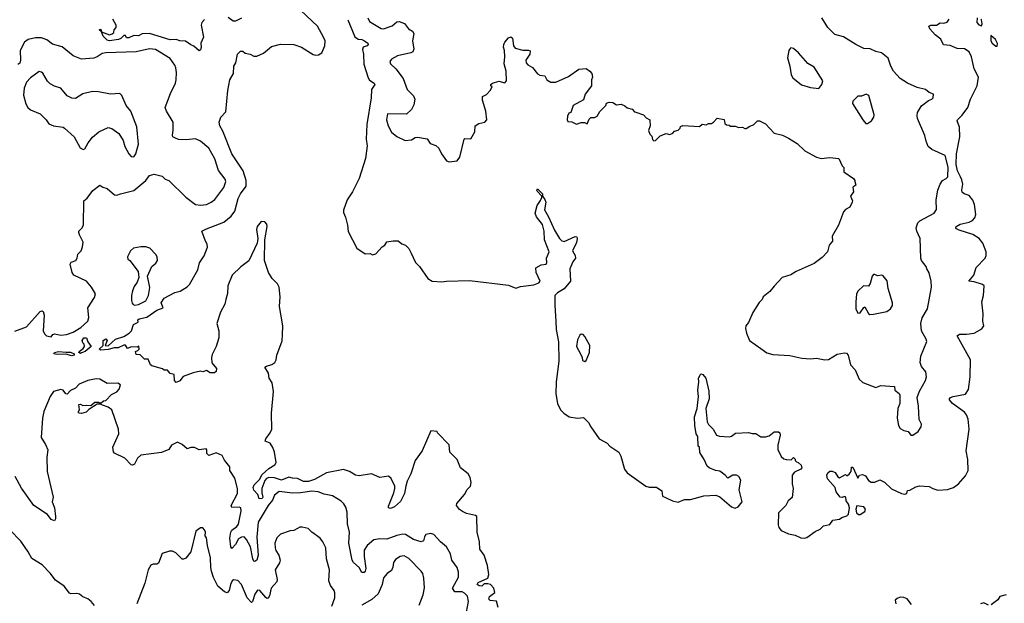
# Model space of a CAD drawing. Extents: x 2293878 to 2522763, y 823964 to 1006972.
# Tile 81 of 256: x 2321055 to 2329174, y 914289 to 919099. Entities that reach past the tile are written whole.
import ezdxf

# ---------------------------------------------------------------- set-up
doc = ezdxf.new("R2010")
doc.units = 0

msp = doc.modelspace()

# ---------------------------------------------------------------- linework, layer by layer
at = {"layer": '0CON20XD'}
for points in [[(2321760, 916415), (2321785, 916411.2), (2321843.9, 916466.1), (2321915, 916489.2), (2321956.7, 916515), (2321976.7, 916535), (2321993.6, 916586.4), (2322032.5, 916605), (2322030, 916625), (2322040, 916635), (2322102.6, 916647.4), (2322185, 916706.2), (2322236.7, 916725), (2322221.5, 916765), (2322245, 916805.5), (2322335, 916850.6), (2322377.7, 916862.3), (2322435, 916897.5), (2322453.9, 916916.1), (2322525, 917037.5), (2322538.8, 917095), (2322576.8, 917153.2), (2322602.5, 917225), (2322600.5, 917250.5), (2322586, 917275), (2322557.5, 917355), (2322595, 917376.2), (2322738.3, 917431.7), (2322798.7, 917481.3), (2322829.4, 917520.6), (2322856.1, 917625), (2322876.1, 917665), (2322922.4, 917727.6), (2322922.9, 917775), (2322898.9, 917855), (2322805.5, 917995), (2322729.6, 918179.6), (2322704, 918225), (2322700, 918255), (2322714.2, 918295.8), (2322755, 918340), (2322770, 918515), (2322787, 918603), (2322817.5, 918655), (2322820, 918715), (2322837, 918743), (2322850, 918815), (2322875, 918840), (2322895, 918840), (2322915, 918822.5), (2322956.4, 918816.4), (2322985, 918797.5), (2323011.7, 918798.3), (2323066.1, 918823.9), (2323131.7, 918878.3), (2323205, 918896.7), (2323315, 918893.8), (2323377.5, 918872.5), (2323475, 918813.3), (2323496.4, 918806.4), (2323519.5, 918810.5), (2323545, 918826.7), (2323572, 918885), (2323572.9, 918925), (2323561.1, 918955), (2323509.5, 919045), (2323374.1, 919174.1)], [(2322580.1, 919099.9), (2322558.1, 919075), (2322552.5, 919055), (2322570, 918955), (2322547.5, 918905), (2322550.7, 918869.3), (2322545, 918850), (2322535, 918843.3), (2322491.2, 918881.2), (2322465, 918892), (2322422.3, 918922.3), (2322375, 918926.2), (2322345, 918935.8), (2322295, 918934.6), (2322125, 918984.4), (2322065, 918983.3), (2322035, 918966.7), (2321995, 918970), (2321955, 918950), (2321935, 918950), (2321928.3, 918968.3), (2321915, 918970), (2321890, 918945), (2321870, 918935), (2321795, 918923.8), (2321775, 918930), (2321743.9, 918963.9), (2321730, 919000), (2321710, 919015), (2321725, 919020), (2321730, 919000), (2321795, 918973.3), (2321818.3, 918981.7), (2321832.5, 918995), (2321833, 919017), (2321850, 919035), (2321850, 919055), (2321822.5, 919105)], [(2322885, 919113.1), (2322835, 919086.2), (2322815, 919088), (2322775, 919116.7)], [(2323759.4, 919099.4), (2323819.4, 918959.4), (2323845, 918938.5), (2323875, 918935.9), (2323898.9, 918925), (2323924.4, 918905), (2323928.1, 918895), (2323920, 918885), (2323887.1, 918872.9), (2323880.8, 918855), (2323889.8, 918815), (2323893.6, 918733.6), (2323929.3, 918619.3), (2323940.2, 918600.2), (2323978.6, 918575), (2323983.3, 918565), (2323955.7, 918524.3), (2323953.5, 918456.5), (2323917.9, 918235), (2323913.1, 918115), (2323920.6, 918059.4), (2323905.5, 917955), (2323855, 917790), (2323800.5, 917679.5), (2323755.6, 917615), (2323725, 917530), (2323725, 917510), (2323741.7, 917471.7), (2323758, 917405), (2323764.3, 917354.3), (2323835, 917217.5), (2323905, 917170), (2323945, 917172.5), (2323965, 917162.5), (2323991.7, 917168.3), (2324043.6, 917226.4), (2324065, 917240), (2324081.7, 917268.3), (2324135, 917277.5), (2324175, 917276.7), (2324205, 917253.3), (2324235, 917242), (2324263.8, 917213.8), (2324282.5, 917175), (2324317.6, 917097.6), (2324351.2, 917065), (2324419.2, 916965), (2324455, 916943.3), (2324535, 916937.5), (2324575, 916943.8), (2324765, 916949.5), (2325085, 916910.9), (2325145, 916887.5), (2325185, 916901.3), (2325295, 916913.8), (2325335, 916930.6), (2325347.1, 916945), (2325312.5, 917015), (2325312, 917055), (2325355, 917077.8), (2325395, 917083.3), (2325401.7, 917098.3), (2325398.6, 917135), (2325421.1, 917185), (2325383.3, 917285), (2325379.2, 917355), (2325365, 917410), (2325315.3, 917475.3), (2325306, 917505), (2325321.1, 917568.9), (2325350.2, 917609.8), (2325360, 917635), (2325360, 917645), (2325322, 917685), (2325318.8, 917695), (2325325.8, 917705.8), (2325365.7, 917665), (2325366.7, 917645), (2325386.1, 917616.1), (2325392.5, 917595), (2325382.6, 917532.6), (2325415.7, 917475), (2325465, 917363.8), (2325506, 917295), (2325525, 917277.1), (2325545, 917272.5), (2325635, 917312), (2325648.8, 917308.8), (2325652.5, 917292.5), (2325647.3, 917262.7), (2325614.2, 917195), (2325635.7, 917155.7), (2325637.5, 917135), (2325615.8, 917104.2), (2325591.4, 917045), (2325596, 916945), (2325545, 916880), (2325490.9, 916849.1), (2325468.8, 916825), (2325466.7, 916743.3), (2325476.5, 916615), (2325478.1, 916545), (2325498, 916445), (2325500.5, 916285), (2325477.3, 916115), (2325474.6, 916015), (2325490.8, 915935), (2325515.5, 915885), (2325540.6, 915855), (2325585, 915825.5), (2325655, 915814.2), (2325705, 915820), (2325745, 915780), (2325763.9, 915743.9), (2325834.3, 915644.3), (2325898.8, 915608.8), (2325920, 915585), (2325995.8, 915535.8), (2326011.7, 915501.7), (2326041.2, 915395), (2326064.3, 915364.3), (2326217.5, 915255), (2326245, 915246.2), (2326307, 915247), (2326350, 915215), (2326355, 915172.5), (2326380.8, 915160.8), (2326438.8, 915135), (2326485, 915122.5), (2326535.5, 915144.5), (2326585, 915144.6), (2326695, 915175.5), (2326795, 915180.5), (2326827.7, 915167.7), (2326924.3, 915085), (2326955, 915074.5), (2326980, 915085), (2327011.2, 915125), (2326987.5, 915225), (2327002.5, 915305), (2326985.8, 915335), (2326965, 915345.7), (2326935, 915345.8), (2326895, 915320), (2326872.5, 915345), (2326827, 915377), (2326793, 915383), (2326740, 915405), (2326725, 915420), (2326700, 915475), (2326663, 915533), (2326660, 915575), (2326650, 915585), (2326647.5, 915665), (2326632.5, 915685), (2326621.2, 915755), (2326620, 915825), (2326640, 915895), (2326652, 915995), (2326646.9, 916045), (2326655.8, 916115), (2326652, 916145), (2326667.5, 916175), (2326675, 916180), (2326687.5, 916175), (2326713.8, 916145), (2326738.3, 916038.3), (2326740, 915975), (2326712.5, 915895), (2326724, 915785), (2326735, 915762.5), (2326773.6, 915723.6), (2326801.2, 915675), (2326825, 915666.7), (2326905, 915661.2), (2326925, 915666.7), (2326958.3, 915691.7), (2327065, 915696.7), (2327095, 915687.5), (2327125, 915687.5), (2327165, 915662.5), (2327205, 915662.5), (2327235, 915670), (2327276.7, 915703.3), (2327311.7, 915701.7), (2327322.5, 915695), (2327326.7, 915675), (2327306.4, 915593.6), (2327307, 915557), (2327335, 915500), (2327355, 915480), (2327375, 915473.3), (2327417, 915473), (2327435, 915490), (2327448.3, 915478.3), (2327450, 915465), (2327460, 915455), (2327475, 915450), (2327498.3, 915428.3), (2327503.3, 915405), (2327495.9, 915394.1), (2327445, 915370), (2327423.6, 915346.4), (2327423.3, 915275), (2327432.5, 915235), (2327425, 915160), (2327392.5, 915135), (2327373.3, 915095), (2327312.9, 915035), (2327310, 914935), (2327315.5, 914915), (2327335, 914888.6), (2327395, 914861.9), (2327450, 914850), (2327495, 914830), (2327525, 914826.2), (2327545, 914831.2), (2327615, 914880), (2327655, 914900), (2327681.7, 914928.3), (2327735, 914937.5), (2327760, 914975), (2327815, 914982.5), (2327833, 914997), (2327875, 915011.2), (2327888.8, 915025), (2327897.3, 915077.3), (2327888.8, 915105), (2327870, 915135), (2327867.5, 915165), (2327855, 915170), (2327837.5, 915162.5), (2327820, 915165), (2327788.3, 915208.3), (2327780, 915245), (2327716.7, 915315), (2327710, 915345), (2327717.5, 915365), (2327735, 915377.5), (2327755, 915377.5), (2327778.3, 915368.3), (2327800.7, 915330.7), (2327815, 915322.5), (2327865, 915350), (2327875, 915340), (2327895, 915352.5), (2327911.2, 915375), (2327915, 915410), (2327925, 915410), (2327965, 915320), (2327980, 915345), (2328005, 915350), (2328029.3, 915339.3), (2328055, 915300), (2328075, 915287.5), (2328105, 915286.7), (2328146.4, 915306.4), (2328185, 915286.7), (2328245, 915232.5), (2328325, 915193.8), (2328355, 915187.5), (2328370, 915195), (2328375, 915220), (2328395, 915222.5), (2328445, 915250), (2328475, 915256.7), (2328555, 915251.2), (2328584.4, 915234.4), (2328625, 915222), (2328705, 915225.8), (2328756.3, 915243.7), (2328796.1, 915273.9), (2328855, 915340.6), (2328876.4, 915385), (2328872.5, 915475), (2328858.8, 915545), (2328882.9, 915725), (2328875, 915806.7), (2328862.2, 915842.2), (2328845.4, 915865.4), (2328746.6, 915936.6), (2328722, 915965), (2328722, 915975), (2328731.2, 915985), (2328753.3, 915995), (2328855, 916012.9), (2328877.8, 916052.2), (2328893.6, 916155), (2328895.8, 916295), (2328786, 916495), (2328803.7, 916506.3), (2328861.8, 916508.2), (2328925, 916515.7), (2328988.8, 916551.2), (2329006, 916575), (2328998, 916615), (2329000, 916675), (2328989.2, 916775), (2329003.3, 916825), (2329007, 916907), (2328995, 916917.5), (2328925, 916939.2), (2328882.5, 916945), (2328922.5, 916995), (2328943.2, 917056.8), (2329016.2, 917135), (2329023.8, 917155), (2329023.8, 917185), (2328996.3, 917256.3), (2328965.7, 917295), (2328915, 917328.5), (2328801.2, 917365), (2328780, 917375), (2328774, 917385), (2328778, 917395), (2328810, 917415), (2328885, 917431.8), (2328912, 917445), (2328930.6, 917465), (2328938.2, 917495), (2328928.9, 917575), (2328915, 917610.5), (2328885, 917649.1), (2328843.4, 917663.4), (2328826.8, 917676.8), (2328824.1, 917694.1), (2328832.7, 917745), (2328825, 917780.4), (2328811.9, 917805), (2328787.9, 917855), (2328776.6, 917906.6), (2328779.6, 917995), (2328808.1, 918135), (2328803.2, 918213.2), (2328786.5, 918265), (2328788.9, 918275), (2328827.5, 918312.5), (2328873.5, 918375), (2328895, 918443.1), (2328950.8, 918555), (2328962.2, 918625), (2328926.7, 918695), (2328904.6, 918794.6), (2328885.3, 918835.3), (2328845, 918858.1), (2328785, 918862), (2328726.1, 918886.1), (2328671.7, 918891.7), (2328649.3, 918939.3), (2328602.5, 918975), (2328560, 919025), (2328552.5, 919045), (2328567, 919053), (2328615, 919053.3), (2328645, 919072.5), (2328675, 919070), (2328701.7, 919078.3), (2328720, 919105)], [(2323926, 919115), (2323940, 919085), (2324035, 919027.1), (2324055, 919023.3), (2324125, 919048), (2324165, 919082), (2324185, 919085.8), (2324227.9, 919067.9), (2324262, 919025), (2324295, 919003.8), (2324306, 918985), (2324294.4, 918925), (2324303.8, 918856.2), (2324297.5, 918835), (2324280, 918825), (2324169.7, 918800.3), (2324120, 918775), (2324106.2, 918755), (2324113.3, 918735), (2324155.5, 918695.5), (2324215.7, 918615), (2324250.8, 918525), (2324302.6, 918472.6), (2324312.1, 918445), (2324305, 918396.7), (2324285, 918358), (2324245, 918320), (2324086.7, 918323.3), (2324080, 918275), (2324093.8, 918225), (2324121.1, 918171.1), (2324165, 918136.2), (2324234.2, 918104.2), (2324285, 918110), (2324315, 918127.5), (2324335, 918131.2), (2324415, 918116.2), (2324439.5, 918079.5), (2324485, 918061.2), (2324511.2, 918041.2), (2324533.8, 917995), (2324575, 917936.7), (2324595, 917926.7), (2324663.6, 917936.4), (2324683.9, 917966.1), (2324720, 918115), (2324725, 918120), (2324775, 918117.5), (2324806.7, 918175), (2324810, 918225), (2324840, 918245), (2324890, 918255), (2324907, 918273), (2324900, 918345), (2324871.2, 918435), (2324872.5, 918465), (2324905, 918482.5), (2324933.6, 918516.4), (2324950, 918545), (2324940, 918555), (2324940, 918565), (2324953, 918577), (2325005, 918593.3), (2325055, 918580), (2325070, 918595), (2325067.5, 918675), (2325049.2, 918735), (2325056.1, 918793.9), (2325052.5, 918845), (2325044, 918874), (2325046, 918895), (2325054.2, 918915), (2325085, 918950), (2325105, 918958), (2325118.3, 918948.3), (2325127.5, 918885), (2325140, 918865), (2325205, 918848.6), (2325249.5, 918849.5), (2325265, 918842.5), (2325262, 918815), (2325228, 918765), (2325232, 918745), (2325245, 918726.7), (2325282.5, 918705), (2325325, 918652.5), (2325345, 918643.3), (2325385, 918637.5), (2325402.3, 918602.3), (2325435, 918583.3), (2325475, 918584), (2325579.1, 918630.9), (2325665, 918692), (2325725, 918696.7), (2325756, 918676), (2325772.5, 918655), (2325777.5, 918625), (2325770, 918605), (2325770, 918555), (2325718.8, 918485), (2325705, 918440), (2325617.7, 918392.3), (2325600, 918335), (2325581.7, 918328.3), (2325572.5, 918305), (2325570, 918275), (2325575, 918260), (2325607, 918257), (2325645, 918237.5), (2325685, 918252.5), (2325711.7, 918251.7), (2325735, 918240), (2325750.7, 918279.3), (2325765, 918292.5), (2325795, 918292.5), (2325815.9, 918304.1), (2325838.3, 918341.7), (2325888.3, 918391.7), (2325895, 918410), (2325915, 918420), (2325945, 918417.5), (2325975, 918397.5), (2326015, 918402.5), (2326045, 918390), (2326063, 918373), (2326105, 918362.5), (2326125, 918340), (2326136.7, 918336.7), (2326200, 918315), (2326221.7, 918291.7), (2326250, 918275), (2326252.5, 918225), (2326240, 918185), (2326250, 918155), (2326268.3, 918138.3), (2326273, 918113), (2326285, 918100), (2326296.4, 918103.6), (2326335, 918142.5), (2326385, 918160), (2326415, 918152.5), (2326440, 918165), (2326455, 918180), (2326485, 918190), (2326500, 918205), (2326505, 918220), (2326523, 918227), (2326661.7, 918218.3), (2326683, 918237), (2326715, 918232.5), (2326735, 918242.5), (2326760, 918245), (2326776.4, 918253.6), (2326805, 918287.5), (2326865, 918277.5), (2326870, 918245), (2326882.5, 918232.5), (2326905, 918230), (2326915, 918222.5), (2326955, 918222.5), (2326985, 918210), (2327015, 918212.5), (2327035, 918202.5), (2327045, 918202.5), (2327075, 918222.5), (2327106.1, 918233.9), (2327140, 918265), (2327155, 918266.7), (2327205, 918241.2), (2327275, 918163.3), (2327345, 918146.7), (2327395, 918123.3), (2327465, 918078.8), (2327529.3, 918019.3), (2327625, 917967.5), (2327665, 917956.2), (2327735, 917963.8), (2327810, 917955), (2327837.5, 917895), (2327851.7, 917881.7), (2327850, 917845), (2327929.3, 917789.3), (2327942.5, 917775), (2327942.5, 917765), (2327950, 917735), (2327925, 917720), (2327929.3, 917680.7), (2327906.7, 917645), (2327922.5, 917605), (2327920, 917595), (2327900, 917555), (2327863.3, 917535), (2327848, 917515), (2327807.5, 917405), (2327753.8, 917315), (2327758, 917275), (2327730.2, 917239.8), (2327715, 917186.2), (2327671.7, 917138.3), (2327605, 917090.8), (2327457, 917023), (2327415, 916996.7), (2327343.3, 916975), (2327275, 916903.3), (2327241.7, 916858.3), (2327186.7, 916815), (2327176.1, 916793.9), (2327151.2, 916768.8), (2327101.2, 916685), (2327065.9, 916604.1), (2327043.8, 916575), (2327040, 916555), (2327046.7, 916515), (2327073.3, 916455), (2327165, 916388), (2327214.4, 916354.4), (2327265, 916338.6), (2327405, 916331.1), (2327505, 916310), (2327575, 916304.4), (2327625, 916310), (2327694.4, 916295.6), (2327725, 916299.4), (2327795, 916342), (2327855, 916354.2), (2327872, 916352), (2327885.7, 916335.7), (2327906.2, 916255), (2327945, 916212.5), (2327976.4, 916136.4), (2328007.9, 916107.9), (2328115, 916068.8), (2328156.4, 916083.6), (2328267.5, 916075), (2328270, 916045), (2328308, 916018), (2328313.3, 916005), (2328313, 915937), (2328296.2, 915895), (2328290, 915815), (2328302, 915755), (2328315, 915731.2), (2328345, 915712.5), (2328380, 915705), (2328403.9, 915673.9), (2328420, 915675), (2328462.5, 915705), (2328487.5, 915745), (2328490, 915765), (2328472, 915805), (2328466.2, 915915), (2328456, 915985), (2328475, 916037.5), (2328523.8, 916125), (2328531.2, 916155), (2328527.7, 916197.7), (2328491.7, 916241.7), (2328480, 916275), (2328486.2, 916325), (2328534.3, 916445.7), (2328530.5, 916465), (2328490.7, 916535), (2328486.4, 916595), (2328497.1, 916642.9), (2328539.4, 916715), (2328573.8, 916895), (2328571.2, 916945), (2328554.1, 917014.1), (2328533.8, 917045), (2328528.8, 917065), (2328492, 917115), (2328486, 917135), (2328480, 917295), (2328452.5, 917355), (2328448, 917385), (2328461.2, 917425), (2328478.3, 917441.7), (2328595, 917505.8), (2328614.2, 917535), (2328611.1, 917615), (2328625, 917693.3), (2328644.3, 917745), (2328664, 917775), (2328695, 917790.8), (2328707.1, 917805), (2328710, 917885), (2328685, 917980), (2328575, 918029.2), (2328546, 918055), (2328528.8, 918098.8), (2328519.4, 918145), (2328458.6, 918285), (2328455.7, 918305.7), (2328458.6, 918335), (2328491.2, 918388.8), (2328548, 918432), (2328577.5, 918445), (2328586.7, 918455), (2328590, 918485), (2328555, 918500), (2328525, 918523.3), (2328455, 918540), (2328375.8, 918575.8), (2328315, 918613.3), (2328259.2, 918675), (2328237.5, 918715), (2328215, 918783.3), (2328162.5, 918825), (2328115, 918836.9), (2328067.9, 918857.9), (2328015, 918862.7), (2327949.2, 918895), (2327849.1, 918959.1), (2327777.7, 918977.7), (2327720, 919035), (2327668.8, 919115)], [(2328950, 919115), (2328947.5, 919075), (2328965, 919057.5), (2328985, 919050), (2328992.5, 919065), (2328987, 919097), (2328980, 919105)], [(2321015, 916532.5), (2321110.9, 916569.1), (2321225, 916693.8), (2321239.5, 916699.5), (2321248.8, 916695), (2321255.7, 916665), (2321249.4, 916535), (2321259.8, 916509.8), (2321275, 916492.9), (2321315, 916486.2), (2321328.8, 916505), (2321345, 916511.1), (2321395, 916498.8), (2321440.8, 916505), (2321495.7, 916525), (2321557.8, 916562.2), (2321616.7, 916613.3), (2321625.5, 916645.5), (2321618, 916725), (2321670.7, 916809.3), (2321679.3, 916839.3), (2321646.7, 916895), (2321605, 916943.3), (2321500, 916995), (2321486.7, 917015), (2321470, 917085), (2321479.3, 917100.7), (2321516.7, 917115), (2321527.5, 917135), (2321533.3, 917166.7), (2321562.5, 917195), (2321573, 917227), (2321577.5, 917265), (2321546.7, 917325), (2321542.5, 917345), (2321543.3, 917355), (2321570, 917385), (2321580.7, 917409.3), (2321584, 917606), (2321611.7, 917628.3), (2321658.8, 917691.2), (2321715, 917736.2), (2321739.3, 917719.3), (2321775, 917707.5), (2321836.1, 917656.1), (2321855, 917653.8), (2321887.1, 917662.9), (2321997.4, 917692.6), (2322095, 917774), (2322125, 917814), (2322165, 917826.7), (2322228.6, 917808.6), (2322255, 917784.2), (2322285, 917774.2), (2322425, 917635.6), (2322505, 917575.8), (2322545, 917569.4), (2322595, 917576.9), (2322635, 917594.4), (2322665, 917616.2), (2322738.6, 917715), (2322755.8, 917765), (2322748, 917785), (2322695.5, 917855.5), (2322665, 917953.3), (2322615, 918040), (2322545, 918098.6), (2322505, 918117.5), (2322428.3, 918108.3), (2322365, 918112.9), (2322333.3, 918125), (2322316.7, 918135), (2322314.1, 918144.1), (2322320.8, 918190.8), (2322319.2, 918255), (2322265.5, 918345.5), (2322255.6, 918375), (2322298.9, 918491.1), (2322339.5, 918575), (2322346.4, 918605), (2322349.2, 918665), (2322343.1, 918703.1), (2322334.6, 918724.6), (2322295, 918780), (2322173.9, 918853.9), (2322125, 918859.6), (2322015, 918835.4), (2321764.2, 918825.8), (2321735, 918820), (2321695, 918792.4), (2321665, 918781.9), (2321565, 918774.7), (2321495, 918802), (2321405.6, 918875), (2321325, 918898), (2321277.7, 918932.3), (2321235, 918950.6), (2321185, 918951), (2321125, 918937.3), (2321095.7, 918915), (2321059.6, 918845), (2321062.1, 918765), (2321055, 918740), (2321039.3, 918730.7)], [(2329115, 918880), (2329116.7, 918903.3), (2329102.5, 918935), (2329061.7, 918968.3), (2329062.5, 918925), (2329072.5, 918905), (2329105, 918880), (2329115, 918880)], [(2327645, 918532.5), (2327670, 918565), (2327677.5, 918595), (2327605, 918707.5), (2327555, 918737.5), (2327476.7, 918825), (2327435, 918862.5), (2327415, 918867.5), (2327407, 918863), (2327397.5, 918845), (2327386.7, 918785), (2327406.7, 918715), (2327416.7, 918645), (2327429.5, 918619.5), (2327502.3, 918562.3), (2327575, 918541.2), (2327645, 918532.5)], [(2321995, 917968.8), (2322013.8, 917995), (2322035.7, 918074.3), (2322020, 918215), (2321972.5, 918345), (2321933.4, 918393.4), (2321895.9, 918475.9), (2321880, 918490), (2321805, 918484.2), (2321705, 918505.7), (2321655, 918506.9), (2321575, 918487.1), (2321515, 918450.8), (2321485, 918451.4), (2321445, 918472), (2321395, 918534), (2321340.9, 918550.9), (2321305, 918572), (2321285, 918593.8), (2321245, 918658.8), (2321235, 918668), (2321215, 918671.2), (2321145, 918619.2), (2321111.4, 918585), (2321092.5, 918535), (2321087.3, 918477.3), (2321105.9, 918405.9), (2321123.3, 918375), (2321145, 918356.2), (2321223.1, 918323.1), (2321273.3, 918275), (2321295, 918241.2), (2321334.4, 918224.4), (2321412.9, 918212.9), (2321425.6, 918205.6), (2321503, 918133), (2321553.9, 918043.9), (2321578.3, 918028.3), (2321592.5, 918035), (2321618.8, 918085), (2321655, 918131.2), (2321706.2, 918175), (2321785, 918210), (2321815, 918203.8), (2321872.3, 918162.3), (2321908, 918105), (2321920.8, 918055), (2321955, 917993.3), (2321975, 917971.2), (2321995, 917968.8)], [(2328045, 918243.3), (2328080, 918265), (2328096.7, 918295), (2328100, 918315), (2328055.8, 918475), (2328035, 918485.8), (2327995, 918470), (2327965, 918470), (2327925, 918426.7), (2327922.3, 918407.7), (2328007.5, 918275), (2328032.5, 918245), (2328045, 918243.3)], [(2325000.8, 914255), (2324985.7, 914305.7), (2324935, 914311.4), (2324922.9, 914322.9), (2324929.2, 914345), (2324971.7, 914378.3), (2324965.7, 914415), (2324936.2, 914445), (2324915, 914450.6), (2324885, 914450), (2324865, 914430.6), (2324845, 914432.9), (2324827.1, 914445), (2324835, 914460), (2324915, 914496), (2324922.7, 914527.3), (2324911.8, 914601.8), (2324884.7, 914685), (2324848.1, 914735), (2324846.4, 914795), (2324827.5, 914875), (2324823.3, 915005), (2324813.9, 915013.9), (2324739.5, 915029.5), (2324705, 915046), (2324681.7, 915061.7), (2324656.7, 915095), (2324659.3, 915110.7), (2324724, 915185), (2324744.2, 915225.8), (2324773.3, 915255), (2324776.4, 915283.6), (2324770, 915325), (2324752.5, 915355), (2324690, 915405), (2324662.5, 915475), (2324601.2, 915535), (2324596.7, 915595), (2324500, 915695), (2324496.4, 915706.4), (2324445, 915710), (2324374.6, 915545.4), (2324316.7, 915465), (2324279.5, 915355), (2324248.8, 915295), (2324239.6, 915255), (2324229.1, 915195), (2324195, 915127.1), (2324146.7, 915085), (2324111.2, 915071.2), (2324097, 915077), (2324095, 915090), (2324141.2, 915198.8), (2324149.6, 915235), (2324146.9, 915255), (2324117.1, 915317.1), (2324095, 915336.7), (2324025, 915326.5), (2323955, 915355.4), (2323855, 915338.9), (2323825, 915345.5), (2323775, 915374.5), (2323725, 915391.1), (2323585, 915363.9), (2323485, 915310.8), (2323435, 915293.9), (2323395, 915293.5), (2323345, 915318.3), (2323305, 915319.4), (2323275, 915327.8), (2323215, 915304.9), (2323155, 915322.9), (2323110, 915325), (2323091.2, 915318.8), (2323075, 915302.3), (2323052.5, 915235), (2323050.9, 915200.9), (2323058.8, 915165), (2323055, 915153.8), (2323030.5, 915150.5), (2323019.5, 915185), (2322985, 915221.5), (2322979, 915245), (2322987.3, 915265), (2323031.8, 915308.2), (2323055, 915352), (2323110.1, 915399.9), (2323159.6, 915430.4), (2323169.1, 915450.9), (2323155.2, 915535), (2323142.6, 915572.6), (2323119.1, 915609.1), (2323078, 915625), (2323083.5, 915645), (2323121.5, 915695), (2323133.1, 915725), (2323132.1, 915855), (2323147.3, 916035), (2323138.1, 916105), (2323111.9, 916145), (2323107.5, 916185), (2323077.5, 916235), (2323090, 916245), (2323135, 916257.5), (2323159.2, 916275), (2323168.6, 916295), (2323174.2, 916335), (2323218.1, 916451.9), (2323221.2, 916501.2), (2323225.9, 916575), (2323196.7, 916735), (2323202.7, 916815), (2323195.5, 916895), (2323181.1, 916921.1), (2323136.9, 916965), (2323106.5, 917015), (2323074.6, 917114.6), (2323077.3, 917285), (2323096.4, 917395), (2323092.9, 917415), (2323075, 917432.5), (2323045, 917435.6), (2323013.8, 917395), (2323008.7, 917371.3), (2323018.9, 917295), (2323013, 917257), (2322945, 917112.2), (2322878.8, 917061.2), (2322807.1, 916992.9), (2322770, 916905), (2322767.7, 916842.3), (2322755.6, 916794.4), (2322747.4, 916755), (2322711.8, 916688.2), (2322681.5, 916595), (2322696.4, 916533.6), (2322696.1, 916476.1), (2322675, 916406), (2322641.3, 916338.7), (2322635.3, 916315), (2322640.2, 916270.2), (2322678, 916225), (2322675, 916200), (2322661.7, 916188.3), (2322625, 916187.5), (2322595, 916206.7), (2322565, 916197.5), (2322545, 916201.2), (2322485, 916190), (2322401.7, 916158.3), (2322375, 916123.3), (2322345, 916110), (2322332.5, 916125), (2322330, 916175), (2322295, 916182.5), (2322275, 916210), (2322245, 916210), (2322231.7, 916221.7), (2322145, 916246.7), (2322133.3, 916255), (2322115, 916300), (2322085, 916300), (2322048.3, 916338.3), (2322015, 916340), (2322010, 916365), (2322028.3, 916371.7), (2322040, 916385), (2322038.3, 916408.3), (2322025, 916400), (2321975, 916402.5), (2321945, 916390), (2321926.2, 916416.2), (2321915, 916416.7), (2321866.4, 916393.6), (2321835, 916394), (2321785, 916380), (2321725, 916374.2), (2321710, 916385), (2321742.5, 916415), (2321743.3, 916455), (2321765, 916470), (2321776.7, 916455), (2321760, 916415)], [(2322005, 916747.5), (2322035, 916752.9), (2322095, 916782.5), (2322118.1, 916825), (2322126.8, 916893.2), (2322110, 916985), (2322143.8, 917065), (2322177.7, 917092.3), (2322190, 917115), (2322188.8, 917145), (2322176.2, 917165), (2322127.1, 917215), (2322095, 917227.2), (2322055, 917227.1), (2321993.6, 917216.4), (2321968, 917195), (2321943.8, 917145), (2321946.4, 917126.4), (2321963.9, 917113.9), (2322032.5, 917025), (2322037.5, 916975), (2322023.9, 916936.1), (2321998.8, 916901.2), (2321984.2, 916865), (2321975.8, 916825), (2321975.9, 916785.9), (2321982.1, 916762.1), (2321991.7, 916751.7), (2322005, 916747.5)], [(2328065, 916670), (2328095, 916672.5), (2328205, 916693.8), (2328235, 916716.7), (2328251.2, 916745), (2328251.2, 916765), (2328216.2, 916885), (2328206.9, 916946.9), (2328175, 916987.5), (2328165, 916992.5), (2328127, 916987), (2328105, 917000), (2328095, 917000), (2328085, 916986.7), (2328068, 916925), (2328055, 916902.5), (2328014.1, 916905.9), (2327967, 916863), (2327954.1, 916835.9), (2327949.2, 916775), (2327950, 916715), (2327965, 916680), (2327985, 916683.3), (2328015, 916727.5), (2328025, 916732.5), (2328055, 916676.7), (2328065, 916670)], [(2321555, 916348.8), (2321543.8, 916355), (2321546.2, 916365), (2321579.5, 916390.5), (2321588.6, 916405), (2321586.2, 916425), (2321574.2, 916435), (2321570, 916455), (2321585, 916477.1), (2321605, 916477.5), (2321616.7, 916445), (2321643.8, 916405), (2321595.5, 916364.5), (2321565, 916352.5), (2321555, 916348.8)], [(2325715, 916282.5), (2325725, 916290), (2325753.3, 916355), (2325756, 916415), (2325715, 916487.5), (2325700, 916505), (2325685, 916507.5), (2325675, 916500), (2325655, 916460), (2325646.2, 916405), (2325680, 916345), (2325692.5, 916315), (2325695, 916290), (2325715, 916282.5)], [(2321485, 916327.5), (2321435, 916342.5), (2321365, 916340), (2321337.5, 916345), (2321342.5, 916355), (2321375, 916365.6), (2321437.7, 916357.7), (2321475, 916360), (2321505, 916346.7), (2321505, 916334), (2321485, 916327.5)], [(2322805, 915079.4), (2322797.5, 915095), (2322850.6, 915195), (2322850.8, 915235), (2322829.5, 915319.5), (2322786.7, 915385), (2322787.5, 915415), (2322745, 915470), (2322725, 915507.5), (2322675, 915530), (2322615, 915506.7), (2322596.7, 915525), (2322597.5, 915555), (2322591.7, 915561.7), (2322535, 915553.3), (2322495, 915572.5), (2322465, 915572.5), (2322435, 915563.3), (2322395, 915597.5), (2322355, 915617.5), (2322307, 915593), (2322283.6, 915556.4), (2322225, 915531.2), (2322055, 915511.2), (2322026, 915485), (2322002.5, 915435), (2321985, 915426.7), (2321975, 915430), (2321922.5, 915485), (2321837.5, 915527.5), (2321828.8, 915538.8), (2321824, 915575), (2321872, 915685), (2321870.6, 915725), (2321814.1, 915884.1), (2321785, 915906.2), (2321738.3, 915921.7), (2321721.7, 915931.7), (2321695, 915930), (2321625, 915887.5), (2321602.5, 915865), (2321565, 915852.5), (2321546.4, 915856.4), (2321537.5, 915865), (2321547.5, 915885), (2321541.7, 915928.3), (2321555, 915930), (2321575, 915920), (2321605, 915923.3), (2321641.7, 915918.3), (2321673.6, 915946.4), (2321705, 915947.5), (2321725, 915940), (2321745, 915956.7), (2321765, 915960), (2321810.9, 916009.1), (2321855, 916032.5), (2321874.2, 916055), (2321885, 916090), (2321865, 916104), (2321775, 916102), (2321715, 916135.5), (2321685, 916138.9), (2321616.7, 916125), (2321545, 916094), (2321515, 916061.2), (2321475, 916043.3), (2321445, 916013.3), (2321435, 916016.2), (2321412.5, 916045), (2321395, 916052.5), (2321335, 916034.4), (2321305.5, 915995), (2321255, 915869.2), (2321243.1, 915815), (2321233.3, 915655), (2321267.2, 915597.2), (2321287.3, 915555), (2321278.4, 915495), (2321280.8, 915375), (2321331.5, 915165), (2321322.1, 915125), (2321340.8, 915075), (2321350.8, 915005), (2321350, 914985), (2321341.7, 914968.3), (2321315, 914980), (2321285, 915020), (2321172, 915095), (2321068.8, 915238.8), (2321018.2, 915335)], [(2324738.2, 914215), (2324754.7, 914305), (2324746.8, 914346.7), (2324723.9, 914373.9), (2324703.8, 914383.8), (2324643.5, 914383.5), (2324622.9, 914415), (2324673.1, 914505), (2324673.3, 914545), (2324663.6, 914583.6), (2324618, 914645), (2324607.6, 914697.6), (2324574.2, 914755), (2324524.6, 914794.6), (2324469.2, 914855), (2324445, 914864.5), (2324404.6, 914855.4), (2324392.1, 914837.9), (2324383.3, 914805), (2324366.4, 914796.4), (2324301.2, 914815), (2324235.3, 914855.3), (2324215, 914860), (2324165, 914849.1), (2324082.6, 914817.4), (2324025, 914821.2), (2323975, 914811.1), (2323920.8, 914765), (2323895, 914727.5), (2323894.7, 914674.7), (2323909.6, 914575), (2323905, 914554), (2323895, 914544), (2323875, 914543.3), (2323853.8, 914583.8), (2323806.2, 914626.2), (2323795.4, 914645.4), (2323768.5, 914785), (2323775.6, 914874.4), (2323758.6, 914945), (2323755, 915040), (2323745, 915082.5), (2323728.8, 915108.8), (2323705, 915131.2), (2323635, 915175.8), (2323565, 915190), (2323515, 915208.6), (2323465, 915213.3), (2323369.2, 915200.8), (2323305, 915196), (2323195, 915210), (2323155, 915181.2), (2323140.2, 915139.8), (2323104.7, 915095), (2323022.2, 914957.8), (2323011.1, 914835), (2323020.4, 914685), (2323011.1, 914645), (2322995, 914632.5), (2322985, 914637.5), (2322976.2, 914655), (2322958.2, 914755), (2322925, 914815.5), (2322905.7, 914835.8), (2322885, 914834.6), (2322859.9, 914820.1), (2322835, 914774.4), (2322805, 914742), (2322796, 914755), (2322787.6, 914825), (2322795.6, 914874.4), (2322805, 914890.7), (2322845, 914921.3), (2322858.9, 914941.1), (2322882.1, 915052.1), (2322877.1, 915075), (2322865, 915082.2), (2322805, 915079.4)], [(2327970.5, 915020.5), (2327985, 915021.2), (2328022.5, 915045), (2328028.8, 915065), (2328015, 915083.3), (2327958.3, 915091.7), (2327950, 915065), (2327954.2, 915035), (2327970.5, 915020.5)], [(2321525, 914368.8), (2321476.4, 914366.4), (2321465, 914373.8), (2321421.7, 914431.7), (2321350.2, 914480.2), (2321306.5, 914536.5), (2321239.4, 914605), (2321155, 914657.1), (2321125, 914714), (2321065, 914801.2), (2320974.3, 914894.3)], [(2323630, 914265), (2323652.2, 914335), (2323654.3, 914374.3), (2323647.5, 914395), (2323618.6, 914435), (2323603.6, 914475), (2323610.4, 914565), (2323585.5, 914655), (2323578.9, 914745), (2323554.6, 914794.6), (2323531.4, 914825), (2323462.5, 914875), (2323433.3, 914905), (2323385, 914916.7), (2323365, 914916.7), (2323345, 914906.7), (2323315, 914888.8), (2323285, 914886.2), (2323205, 914860), (2323175, 914827.5), (2323159.2, 914785), (2323160.8, 914745), (2323166, 914725), (2323190.8, 914685), (2323202.9, 914645), (2323197.9, 914622.1), (2323161.2, 914565), (2323178.1, 914485), (2323174.3, 914465), (2323129.5, 914415), (2323115, 914350), (2323105, 914330.8), (2323095, 914329.4), (2323085, 914337.1), (2323035, 914395.8), (2323015, 914398), (2322994.7, 914365.3), (2322975, 914303.3), (2322965, 914296.2), (2322931.6, 914335), (2322884.4, 914445), (2322855, 914478), (2322818.3, 914481.7), (2322805.8, 914474.2), (2322791.9, 914445), (2322783.1, 914395), (2322765.6, 914374.4), (2322745, 914382.9), (2322689.6, 914429.6), (2322653, 914503), (2322637.8, 914555), (2322631.5, 914585), (2322629.5, 914665), (2322604.2, 914765), (2322595, 914827.5), (2322583.3, 914845), (2322586, 914875), (2322580, 914895), (2322565, 914910), (2322545, 914912.5), (2322506.7, 914883.3), (2322465.5, 914714.5), (2322425, 914660), (2322405, 914652), (2322394.1, 914654.1), (2322342.5, 914705), (2322315, 914718.8), (2322290.7, 914719.3), (2322230.7, 914699.3), (2322199.3, 914620.7), (2322185, 914612.5), (2322155, 914612.5), (2322135, 914602.5), (2322113.8, 914565), (2322085.7, 914455), (2322021.2, 914285)], [(2324349.1, 914275), (2324381.3, 914358.7), (2324394.2, 914415.8), (2324388.6, 914495), (2324378.6, 914535), (2324365.8, 914555), (2324265, 914658.1), (2324225, 914680), (2324192.5, 914675), (2324155, 914650), (2324137.8, 914625), (2324132, 914588), (2324121.3, 914558.7), (2324085.8, 914534.2), (2324055, 914500), (2324044.4, 914445), (2324012, 914368), (2323959.8, 914320.2), (2323876.6, 914273.4)], [(2321672.1, 914272.1), (2321645, 914303.8), (2321615.7, 914325.7), (2321575, 914341.2), (2321546.7, 914365), (2321525, 914368.8)], [(2328409.2, 914279.2), (2328372.5, 914325), (2328345, 914337.5), (2328315, 914338.6), (2328290.3, 914329.7), (2328273.8, 914315), (2328278.8, 914285)], [(2329043, 914273), (2329005, 914293.3), (2328977.5, 914285)], [(2329189.7, 914360.3), (2329137.5, 914345), (2329121.7, 914318.3), (2329065, 914276.7)]]:
    msp.add_lwpolyline(points, dxfattribs=at)

doc.saveas('drawing.dxf')
